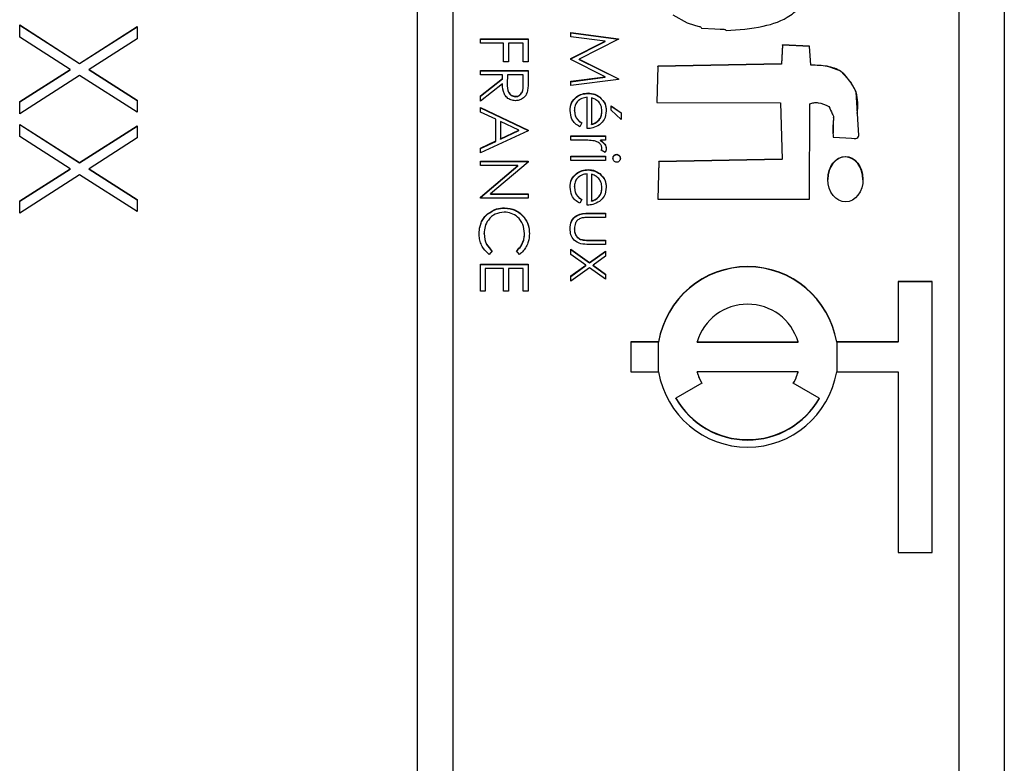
# Model space of a CAD drawing. Header units: millimetres. Extents: x 351 to 1801, y 78 to 1352.
# Tile 28 of 39: x 1621 to 1632, y 664 to 672. Entities that reach past the tile are written whole.
import ezdxf

# ---------------------------------------------------------------- set-up
doc = ezdxf.new("R2010")
doc.units = ezdxf.units.MM

msp = doc.modelspace()

# ---------------------------------------------------------------- linework, layer by layer
at = {"color": 7, "linetype": 'Continuous', "lineweight": 25}
for p, q in [((1632.057, 683.478), (1632.057, 642.478)), ((1625.557, 682.961), (1625.557, 642.986)), ((1625.957, 642.986), (1625.957, 682.961)), ((1631.557, 644.985), (1631.557, 680.962)), ((1621.157, 672.01), (1621.82, 671.585)), ((1621.157, 671.875), (1621.157, 672.01)), ((1621.157, 672.006), (1621.82, 671.582)), ((1621.82, 671.585), (1622.457, 671.993)), ((1621.82, 671.582), (1622.457, 671.989)), ((1622.457, 671.993), (1622.457, 671.858)), ((1627.257, 671.928), (1627.786, 671.858)), ((1627.257, 671.88), (1627.257, 671.928)), ((1627.257, 671.924), (1627.786, 671.854)), ((1627.639, 671.83), (1627.257, 671.88)), ((1621.715, 671.518), (1621.157, 671.875)), ((1622.457, 671.858), (1621.925, 671.518)), ((1626.257, 671.81), (1626.257, 671.857)), ((1626.257, 671.857), (1626.786, 671.857)), ((1626.257, 671.854), (1626.786, 671.854)), ((1626.515, 671.81), (1626.257, 671.81)), ((1626.515, 671.6), (1626.515, 671.81)), ((1626.569, 671.81), (1626.569, 671.6)), ((1626.732, 671.81), (1626.569, 671.81)), ((1626.732, 671.6), (1626.732, 671.81)), ((1626.786, 671.857), (1626.786, 671.6)), ((1627.257, 671.638), (1627.639, 671.83)), ((1627.257, 671.634), (1627.639, 671.826)), ((1627.786, 671.851), (1627.352, 671.633)), ((1627.639, 671.826), (1627.639, 671.83)), ((1627.786, 671.858), (1627.786, 671.851)), ((1629.603, 671.789), (1629.59, 671.58)), ((1629.603, 671.785), (1629.59, 671.577)), ((1629.9, 671.776), (1629.603, 671.789)), ((1629.603, 671.785), (1629.603, 671.789)), ((1629.9, 671.773), (1629.603, 671.785)), ((1629.917, 671.568), (1629.9, 671.776)), ((1629.9, 671.773), (1629.9, 671.776)), ((1629.917, 671.565), (1629.9, 671.773)), ((1621.82, 671.582), (1621.82, 671.585)), ((1626.569, 671.6), (1626.515, 671.6)), ((1626.786, 671.6), (1626.732, 671.6)), ((1627.257, 671.627), (1627.257, 671.638)), ((1627.638, 671.436), (1627.257, 671.627)), ((1627.352, 671.633), (1627.786, 671.415)), ((1627.352, 671.629), (1627.352, 671.633)), ((1627.352, 671.629), (1627.786, 671.412)), ((1628.222, 671.554), (1628.21, 671.152)), ((1628.222, 671.55), (1628.211, 671.152)), ((1629.59, 671.58), (1628.222, 671.554)), ((1629.59, 671.577), (1628.222, 671.55)), ((1628.222, 671.55), (1628.222, 671.554)), ((1629.59, 671.577), (1629.59, 671.58)), ((1629.917, 671.565), (1629.917, 671.568)), ((1621.157, 671.161), (1621.715, 671.518)), ((1621.157, 671.158), (1621.715, 671.515)), ((1621.82, 671.451), (1621.157, 671.027)), ((1621.715, 671.515), (1621.715, 671.518)), ((1622.457, 671.044), (1621.82, 671.451)), ((1621.925, 671.518), (1622.457, 671.178)), ((1621.925, 671.515), (1621.925, 671.518)), ((1621.925, 671.515), (1622.457, 671.175)), ((1626.257, 671.457), (1626.257, 671.505)), ((1626.257, 671.505), (1626.786, 671.505)), ((1626.257, 671.501), (1626.786, 671.501)), ((1626.501, 671.457), (1626.257, 671.457)), ((1626.501, 671.419), (1626.501, 671.457)), ((1626.556, 671.457), (1626.555, 671.36)), ((1626.732, 671.457), (1626.556, 671.457)), ((1626.732, 671.358), (1626.732, 671.457)), ((1626.786, 671.505), (1626.786, 671.399)), ((1626.257, 671.224), (1626.501, 671.419)), ((1626.257, 671.221), (1626.501, 671.415)), ((1626.501, 671.36), (1626.257, 671.166)), ((1626.501, 671.415), (1626.501, 671.419)), ((1626.555, 671.359), (1626.555, 671.355)), ((1626.732, 671.354), (1626.732, 671.358)), ((1627.257, 671.386), (1627.638, 671.436)), ((1627.257, 671.382), (1627.638, 671.433)), ((1627.786, 671.408), (1627.257, 671.338)), ((1627.257, 671.338), (1627.257, 671.386)), ((1627.638, 671.433), (1627.638, 671.436)), ((1627.786, 671.415), (1627.786, 671.408)), ((1626.257, 671.166), (1626.257, 671.224)), ((1627.45, 671.253), (1627.45, 671.257)), ((1621.157, 671.027), (1621.157, 671.161)), ((1622.457, 671.178), (1622.457, 671.044)), ((1626.645, 671.216), (1626.645, 671.22)), ((1627.44, 670.863), (1627.44, 671.209)), ((1627.488, 671.204), (1627.488, 670.911)), ((1627.579, 671.209), (1627.579, 671.212)), ((1627.705, 671.067), (1627.705, 671.114)), ((1627.705, 671.114), (1627.814, 671.039)), ((1628.21, 671.152), (1629.579, 671.149)), ((1629.579, 671.149), (1629.599, 670.525)), ((1629.901, 670.082), (1629.906, 671.137)), ((1626.257, 671.098), (1626.786, 670.847)), ((1626.257, 671.046), (1626.257, 671.098)), ((1626.257, 671.094), (1626.786, 670.843)), ((1626.427, 670.966), (1626.257, 671.046)), ((1627.298, 671.065), (1627.298, 671.068)), ((1627.603, 671.055), (1627.603, 671.059)), ((1627.705, 671.111), (1627.814, 671.036)), ((1627.814, 670.965), (1627.705, 671.067)), ((1627.814, 671.039), (1627.814, 670.965)), ((1621.157, 670.91), (1621.82, 670.486)), ((1621.157, 670.776), (1621.157, 670.91)), ((1621.157, 670.907), (1621.82, 670.483)), ((1626.427, 670.726), (1626.427, 670.966)), ((1626.683, 670.844), (1626.481, 670.94)), ((1626.481, 670.94), (1626.481, 670.751)), ((1627.379, 670.926), (1627.357, 670.884)), ((1627.488, 670.907), (1627.488, 670.911)), ((1630.166, 670.986), (1630.166, 670.99)), ((1621.82, 670.486), (1622.457, 670.894)), ((1621.82, 670.483), (1622.457, 670.89)), ((1622.457, 670.894), (1622.457, 670.759)), ((1626.786, 670.84), (1626.257, 670.596)), ((1626.481, 670.751), (1626.683, 670.844)), ((1626.481, 670.747), (1626.683, 670.841)), ((1626.683, 670.841), (1626.683, 670.844)), ((1626.786, 670.847), (1626.786, 670.84)), ((1621.715, 670.419), (1621.157, 670.776)), ((1622.457, 670.759), (1621.925, 670.419)), ((1626.257, 670.648), (1626.427, 670.726)), ((1626.257, 670.644), (1626.427, 670.722)), ((1626.427, 670.722), (1626.427, 670.726)), ((1626.481, 670.747), (1626.481, 670.751)), ((1627.257, 670.735), (1627.257, 670.782)), ((1627.257, 670.782), (1627.644, 670.782)), ((1627.257, 670.778), (1627.644, 670.778)), ((1627.387, 670.735), (1627.257, 670.735)), ((1627.644, 670.735), (1627.587, 670.735)), ((1627.587, 670.731), (1627.587, 670.735)), ((1627.644, 670.782), (1627.644, 670.735)), ((1626.257, 670.596), (1626.257, 670.648)), ((1627.638, 670.599), (1627.596, 670.625)), ((1627.603, 670.646), (1627.603, 670.649)), ((1627.766, 670.575), (1627.766, 670.579)), ((1621.82, 670.483), (1621.82, 670.486)), ((1626.257, 670.501), (1626.786, 670.501)), ((1626.257, 670.454), (1626.257, 670.501)), ((1626.257, 670.498), (1626.786, 670.498)), ((1626.786, 670.491), (1626.37, 670.142)), ((1626.786, 670.501), (1626.786, 670.491)), ((1627.257, 670.511), (1627.257, 670.558)), ((1627.257, 670.558), (1627.644, 670.558)), ((1627.257, 670.555), (1627.644, 670.555)), ((1627.644, 670.511), (1627.257, 670.511)), ((1627.644, 670.558), (1627.644, 670.511)), ((1628.231, 670.498), (1628.22, 670.082)), ((1628.231, 670.495), (1628.22, 670.082)), ((1629.599, 670.525), (1628.231, 670.498)), ((1629.599, 670.522), (1628.231, 670.495)), ((1628.231, 670.495), (1628.231, 670.498)), ((1629.599, 670.522), (1629.599, 670.525)), ((1621.157, 670.062), (1621.715, 670.419)), ((1621.157, 670.059), (1621.715, 670.415)), ((1621.82, 670.352), (1621.157, 669.928)), ((1621.715, 670.415), (1621.715, 670.419)), ((1622.457, 669.944), (1621.82, 670.352)), ((1621.925, 670.419), (1622.457, 670.079)), ((1621.925, 670.415), (1621.925, 670.419)), ((1621.925, 670.415), (1622.457, 670.075)), ((1626.673, 670.454), (1626.257, 670.454)), ((1626.257, 670.105), (1626.673, 670.454)), ((1626.257, 670.102), (1626.673, 670.45)), ((1626.673, 670.45), (1626.673, 670.454)), ((1627.44, 670.016), (1627.44, 670.362)), ((1627.45, 670.406), (1627.45, 670.409)), ((1627.488, 670.357), (1627.488, 670.063)), ((1627.579, 670.361), (1627.579, 670.365)), ((1626.37, 670.142), (1626.786, 670.142)), ((1626.37, 670.138), (1626.37, 670.142)), ((1626.37, 670.138), (1626.786, 670.138)), ((1626.786, 670.142), (1626.786, 670.094)), ((1627.298, 670.217), (1627.298, 670.221)), ((1627.603, 670.208), (1627.603, 670.211)), ((1621.157, 669.928), (1621.157, 670.062)), ((1622.457, 670.079), (1622.457, 669.944)), ((1626.257, 670.094), (1626.257, 670.105)), ((1626.786, 670.094), (1626.257, 670.094)), ((1627.379, 670.078), (1627.357, 670.036)), ((1627.488, 670.06), (1627.488, 670.063)), ((1628.22, 670.082), (1629.901, 670.082)), ((1626.336, 669.915), (1626.336, 669.919)), ((1626.525, 669.982), (1626.525, 669.986)), ((1627.459, 669.928), (1627.644, 669.928)), ((1627.459, 669.924), (1627.459, 669.928)), ((1627.459, 669.924), (1627.644, 669.924)), ((1627.644, 669.928), (1627.644, 669.88)), ((1627.644, 669.88), (1627.465, 669.88)), ((1626.298, 669.698), (1626.298, 669.701)), ((1626.746, 669.701), (1626.746, 669.704)), ((1627.298, 669.751), (1627.298, 669.754)), ((1627.37, 669.634), (1627.37, 669.637)), ((1627.465, 669.629), (1627.644, 669.629)), ((1627.465, 669.626), (1627.465, 669.629)), ((1627.465, 669.626), (1627.644, 669.626)), ((1627.644, 669.629), (1627.644, 669.582)), ((1626.386, 669.512), (1626.355, 669.471)), ((1626.689, 669.471), (1626.658, 669.512)), ((1627.257, 669.528), (1627.465, 669.38)), ((1627.257, 669.471), (1627.257, 669.528)), ((1627.257, 669.524), (1627.465, 669.376)), ((1627.644, 669.582), (1627.456, 669.582)), ((1627.465, 669.38), (1627.644, 669.507)), ((1627.465, 669.376), (1627.644, 669.504)), ((1627.644, 669.507), (1627.644, 669.451)), ((1627.425, 669.351), (1627.257, 669.471)), ((1627.465, 669.376), (1627.465, 669.38)), ((1627.644, 669.451), (1627.504, 669.351)), ((1626.257, 669.064), (1626.257, 669.362)), ((1626.257, 669.362), (1626.786, 669.362)), ((1626.257, 669.359), (1626.786, 669.359)), ((1626.312, 669.315), (1626.312, 669.064)), ((1626.515, 669.315), (1626.312, 669.315)), ((1626.515, 669.064), (1626.515, 669.315)), ((1626.569, 669.315), (1626.569, 669.064)), ((1626.732, 669.315), (1626.569, 669.315)), ((1626.732, 669.064), (1626.732, 669.315)), ((1626.786, 669.362), (1626.786, 669.064)), ((1627.257, 669.232), (1627.425, 669.351)), ((1627.257, 669.228), (1627.425, 669.348)), ((1627.465, 669.323), (1627.257, 669.175)), ((1627.425, 669.348), (1627.425, 669.351)), ((1627.644, 669.196), (1627.465, 669.323)), ((1627.504, 669.351), (1627.644, 669.252)), ((1627.504, 669.348), (1627.504, 669.351)), ((1627.504, 669.348), (1627.644, 669.248)), ((1627.257, 669.175), (1627.257, 669.232)), ((1627.644, 669.252), (1627.644, 669.196)), ((1631.257, 669.17), (1630.882, 669.17)), ((1630.882, 669.17), (1630.882, 668.504)), ((1631.257, 669.166), (1630.882, 669.166)), ((1631.257, 666.172), (1631.257, 669.17)), ((1626.312, 669.064), (1626.257, 669.064)), ((1626.569, 669.064), (1626.515, 669.064)), ((1626.786, 669.064), (1626.732, 669.064)), ((1627.924, 668.504), (1627.924, 668.17)), ((1628.23, 668.504), (1627.924, 668.504)), ((1628.23, 668.5), (1627.924, 668.5)), ((1628.23, 668.5), (1628.23, 668.504)), ((1628.657, 668.504), (1629.775, 668.504)), ((1628.657, 668.5), (1628.657, 668.504)), ((1628.657, 668.5), (1629.775, 668.5)), ((1629.775, 668.5), (1629.775, 668.504)), ((1630.882, 668.504), (1630.202, 668.504)), ((1630.202, 668.5), (1630.202, 668.504)), ((1630.882, 668.5), (1630.202, 668.5)), ((1630.882, 668.5), (1630.882, 668.504)), ((1627.924, 668.17), (1628.23, 668.17)), ((1629.775, 668.17), (1628.657, 668.17)), ((1628.657, 668.167), (1628.657, 668.17)), ((1629.775, 668.167), (1629.775, 668.17)), ((1630.202, 668.17), (1630.882, 668.17)), ((1630.882, 668.17), (1630.882, 666.172)), ((1628.71, 668.045), (1628.422, 667.879)), ((1630.009, 667.879), (1629.721, 668.045)), ((1628.422, 667.875), (1628.422, 667.879)), ((1630.009, 667.875), (1630.009, 667.879)), ((1630.882, 666.172), (1631.257, 666.172))]:
    msp.add_line(p, q, dxfattribs=at)
at = {"color": 8, "linetype": 'Continuous', "lineweight": 25}
for p, q in [((1628.23, 668.17), (1628.23, 668.5)), ((1630.202, 668.5), (1630.202, 668.17))]:
    msp.add_line(p, q, dxfattribs=at)
at = {"color": 7, "linetype": 'Continuous', "lineweight": 25, "flags": 128}
for points in [[(1628.387, 672.12), (1628.548, 672.035), (1628.628, 672.009), (1628.665, 671.998), (1628.681, 671.993), (1628.688, 671.991), (1628.694, 671.989), (1628.698, 671.986), (1628.701, 671.981), (1628.705, 671.976), (1628.707, 671.975), (1628.708, 671.974), (1628.708, 671.974), (1628.709, 671.974), (1628.709, 671.974), (1628.709, 671.974), (1628.709, 671.974), (1628.709, 671.974), (1628.709, 671.974), (1628.851, 671.967), (1628.913, 671.965), (1628.94, 671.963), (1628.952, 671.962), (1628.962, 671.961), (1628.966, 671.959), (1628.97, 671.956), (1628.977, 671.947)], [(1630.162, 670.768), (1630.304, 670.759), (1630.366, 670.756), (1630.394, 670.755), (1630.415, 670.755), (1630.426, 670.758), (1630.435, 670.765), (1630.442, 670.776), (1630.444, 670.781), (1630.445, 670.784), (1630.445, 670.785), (1630.445, 670.785), (1630.445, 670.785), (1630.445, 670.785), (1630.445, 670.785), (1630.445, 670.785), (1630.445, 670.785), (1630.445, 670.785), (1630.416, 671.268), (1630.358, 671.375), (1630.249, 671.498), (1630.098, 671.554), (1629.917, 671.568)]]:
    msp.add_lwpolyline(points, dxfattribs=at)
at = {"color": 7, "linetype": 'Continuous', "lineweight": 25}
for centre, radius, start, end in [((1629.216, 668.336), 1, 9.6244, 170.3756), ((1629.216, 668.333), 1, 9.6244, 170.3756), ((1629.216, 668.337), 0.583, 16.6319, 163.3681), ((1629.216, 668.338), 1, 189.6244, 350.3756), ((1629.215, 668.337), 0.583, 196.6119, 210.0162), ((1629.216, 668.337), 0.583, 329.9838, 343.3881), ((1629.215, 668.333), 0.583, 196.6119, 210.0162), ((1629.216, 668.333), 0.583, 329.9838, 343.3881), ((1629.216, 668.338), 0.917, 210.0288, 329.9712), ((1629.216, 668.334), 0.917, 210.0288, 329.9712)]:
    msp.add_arc(centre, radius, start, end, dxfattribs=at)
msp.add_ellipse((1630.298, 670.303), major_axis=(-0.002, 0.251), ratio=0.776541, dxfattribs=at)
msp.add_ellipse((1630.298, 670.299), major_axis=(-0.002, 0.251), ratio=0.776541, start_param=4.701607, end_param=7.843199, dxfattribs=at)
for points, knots in [([(1628.977, 671.947), (1629.115, 671.957), (1629.36, 671.975), (1629.658, 672.074), (1629.829, 672.238), (1629.898, 672.413), (1629.93, 672.594), (1629.944, 672.796), (1629.903, 673.001), (1629.846, 673.172), (1629.782, 673.264), (1629.75, 673.296), (1629.735, 673.31), (1629.728, 673.316), (1629.725, 673.319), (1629.724, 673.32), (1629.724, 673.32), (1629.723, 673.321), (1629.723, 673.321), (1629.65, 673.386), (1629.45, 673.475), (1629.129, 673.519), (1628.809, 673.501), (1628.547, 673.442), (1628.368, 673.326), (1628.3, 673.235), (1628.267, 673.189)], [0, 0, 0, 0, 0.113209, 0.201601, 0.250415, 0.301493, 0.3534, 0.400591, 0.46626, 0.52384, 0.546775, 0.556954, 0.561411, 0.563364, 0.564221, 0.564597, 0.564763, 0.564836, 0.564868, 0.564893, 0.645341, 0.737242, 0.829297, 0.907013, 0.953889, 1, 1, 1, 1]), ([(1630.43, 671.03), (1630.436, 671.111), (1630.445, 671.234), (1630.352, 671.384), (1630.26, 671.507), (1630.091, 671.56), (1629.977, 671.563), (1629.917, 671.565)], [0, 0, 0, 0, 0.27192, 0.413707, 0.603454, 0.790087, 1, 1, 1, 1]), ([(1626.645, 671.172), (1626.628, 671.174), (1626.595, 671.177), (1626.55, 671.203), (1626.506, 671.262), (1626.503, 671.32), (1626.501, 671.36)], [0, 0, 0, 0, 0.18712, 0.373979, 0.560911, 1, 1, 1, 1]), ([(1626.555, 671.36), (1626.555, 671.328), (1626.555, 671.287), (1626.581, 671.247), (1626.605, 671.226), (1626.629, 671.222), (1626.645, 671.22)], [0, 0, 0, 0, 0.499827, 0.625498, 0.751208, 1, 1, 1, 1]), ([(1626.555, 671.357), (1626.555, 671.324), (1626.555, 671.284), (1626.581, 671.244), (1626.605, 671.223), (1626.629, 671.219), (1626.645, 671.216)], [0, 0, 0, 0, 0.499827, 0.625498, 0.751208, 1, 1, 1, 1]), ([(1626.645, 671.22), (1626.653, 671.22), (1626.668, 671.222), (1626.689, 671.232), (1626.707, 671.247), (1626.733, 671.286), (1626.733, 671.326), (1626.732, 671.358)], [0, 0, 0, 0, 0.125307, 0.250617, 0.375954, 0.501281, 1, 1, 1, 1]), ([(1626.645, 671.216), (1626.653, 671.217), (1626.668, 671.218), (1626.689, 671.229), (1626.707, 671.243), (1626.733, 671.283), (1626.733, 671.323), (1626.732, 671.354)], [0, 0, 0, 0, 0.125307, 0.250617, 0.375954, 0.501281, 1, 1, 1, 1]), ([(1626.786, 671.399), (1626.787, 671.376), (1626.787, 671.336), (1626.781, 671.296), (1626.779, 671.279)], [0, 0, 0, 0, 0.56024, 1, 1, 1, 1]), ([(1626.779, 671.279), (1626.774, 671.262), (1626.763, 671.229), (1626.727, 671.194), (1626.686, 671.175), (1626.659, 671.173), (1626.645, 671.172)], [0, 0, 0, 0, 0.279797, 0.5595, 0.779626, 1, 1, 1, 1]), ([(1627.25, 671.062), (1627.253, 671.092), (1627.258, 671.15), (1627.315, 671.214), (1627.381, 671.25), (1627.427, 671.255), (1627.45, 671.257)], [0, 0, 0, 0, 0.279885, 0.558859, 0.779462, 1, 1, 1, 1]), ([(1627.25, 671.059), (1627.253, 671.088), (1627.258, 671.147), (1627.315, 671.21), (1627.381, 671.247), (1627.427, 671.251), (1627.45, 671.253)], [0, 0, 0, 0, 0.279885, 0.558859, 0.779462, 1, 1, 1, 1]), ([(1627.45, 671.257), (1627.476, 671.254), (1627.523, 671.25), (1627.562, 671.224), (1627.579, 671.212)], [0, 0, 0, 0, 0.559427, 1, 1, 1, 1]), ([(1627.45, 671.253), (1627.476, 671.251), (1627.523, 671.247), (1627.562, 671.22), (1627.579, 671.209)], [0, 0, 0, 0, 0.559427, 1, 1, 1, 1]), ([(1627.44, 671.209), (1627.419, 671.207), (1627.378, 671.202), (1627.33, 671.164), (1627.302, 671.118), (1627.299, 671.085), (1627.298, 671.068)], [0, 0, 0, 0, 0.279963, 0.559359, 0.779526, 1, 1, 1, 1]), ([(1627.567, 671.158), (1627.554, 671.17), (1627.531, 671.19), (1627.501, 671.2), (1627.488, 671.204)], [0, 0, 0, 0, 0.558795, 1, 1, 1, 1]), ([(1627.603, 671.059), (1627.601, 671.079), (1627.598, 671.116), (1627.577, 671.145), (1627.567, 671.158)], [0, 0, 0, 0, 0.559458, 1, 1, 1, 1]), ([(1627.579, 671.212), (1627.602, 671.188), (1627.644, 671.146), (1627.649, 671.087), (1627.651, 671.061)], [0, 0, 0, 0, 0.558577, 1, 1, 1, 1]), ([(1627.579, 671.209), (1627.602, 671.185), (1627.644, 671.142), (1627.649, 671.083), (1627.651, 671.058)], [0, 0, 0, 0, 0.558577, 1, 1, 1, 1]), ([(1629.906, 671.137), (1629.92, 671.142), (1629.949, 671.153), (1630.023, 671.151), (1630.076, 671.127), (1630.115, 671.109)], [0, 0, 0, 0, 0.1990812, 0.4268053, 1, 1, 1, 1]), ([(1627.357, 670.884), (1627.34, 670.895), (1627.305, 670.916), (1627.26, 670.977), (1627.254, 671.03), (1627.25, 671.062)], [0, 0, 0, 0, 0.280919, 0.561407, 1, 1, 1, 1]), ([(1627.298, 671.068), (1627.3, 671.049), (1627.303, 671.017), (1627.322, 670.976), (1627.348, 670.947), (1627.369, 670.933), (1627.379, 670.926)], [0, 0, 0, 0, 0.339465, 0.559626, 0.779498, 1, 1, 1, 1]), ([(1627.298, 671.065), (1627.3, 671.045), (1627.303, 671.013), (1627.322, 670.972), (1627.348, 670.944), (1627.369, 670.929), (1627.379, 670.922)], [0, 0, 0, 0, 0.339465, 0.559626, 0.779498, 1, 1, 1, 1]), ([(1627.488, 670.911), (1627.506, 670.917), (1627.543, 670.928), (1627.58, 670.969), (1627.6, 671.014), (1627.602, 671.044), (1627.603, 671.059)], [0, 0, 0, 0, 0.280138, 0.559194, 0.779598, 1, 1, 1, 1]), ([(1627.488, 670.907), (1627.506, 670.913), (1627.543, 670.925), (1627.58, 670.965), (1627.6, 671.01), (1627.602, 671.04), (1627.603, 671.055)], [0, 0, 0, 0, 0.280138, 0.559194, 0.779598, 1, 1, 1, 1]), ([(1627.651, 671.061), (1627.647, 671.027), (1627.64, 670.965), (1627.595, 670.924), (1627.575, 670.905)], [0, 0, 0, 0, 0.558919, 1, 1, 1, 1]), ([(1630.115, 671.109), (1630.127, 671.082), (1630.143, 671.046), (1630.172, 670.992), (1630.156, 670.902), (1630.159, 670.825), (1630.162, 670.768)], [0, 0, 0, 0, 0.254867, 0.341367, 0.5079224, 1, 1, 1, 1]), ([(1627.575, 670.905), (1627.551, 670.892), (1627.51, 670.867), (1627.462, 670.865), (1627.44, 670.863)], [0, 0, 0, 0, 0.558897, 1, 1, 1, 1]), ([(1630.165, 670.987), (1630.165, 670.97), (1630.163, 670.913), (1630.163, 670.855), (1630.163, 670.814)], [0, 0, 0, 0, 0.282015, 1, 1, 1, 1]), ([(1627.52, 670.726), (1627.495, 670.729), (1627.451, 670.735), (1627.407, 670.735), (1627.387, 670.735)], [0, 0, 0, 0, 0.559636, 1, 1, 1, 1]), ([(1627.603, 670.649), (1627.601, 670.66), (1627.596, 670.683), (1627.565, 670.712), (1627.537, 670.721), (1627.52, 670.726)], [0, 0, 0, 0, 0.278336, 0.558768, 1, 1, 1, 1]), ([(1627.587, 670.735), (1627.605, 670.721), (1627.631, 670.703), (1627.648, 670.666), (1627.65, 670.649), (1627.651, 670.64)], [0, 0, 0, 0, 0.558788, 0.779481, 1, 1, 1, 1]), ([(1627.587, 670.731), (1627.605, 670.718), (1627.631, 670.699), (1627.648, 670.663), (1627.65, 670.645), (1627.651, 670.637)], [0, 0, 0, 0, 0.5587877, 0.7794811, 1, 1, 1, 1]), ([(1627.596, 670.625), (1627.598, 670.629), (1627.602, 670.637), (1627.603, 670.646), (1627.603, 670.649)], [0, 0, 0, 0, 0.560396, 1, 1, 1, 1]), ([(1627.597, 670.624), (1627.599, 670.628), (1627.602, 670.635), (1627.603, 670.642), (1627.603, 670.646)], [0, 0, 0, 0, 0.499912, 1, 1, 1, 1]), ([(1627.651, 670.64), (1627.65, 670.632), (1627.648, 670.617), (1627.641, 670.605), (1627.638, 670.599)], [0, 0, 0, 0, 0.5592431, 1, 1, 1, 1]), ([(1627.725, 670.535), (1627.726, 670.541), (1627.727, 670.553), (1627.738, 670.568), (1627.751, 670.577), (1627.761, 670.578), (1627.766, 670.579)], [0, 0, 0, 0, 0.279784, 0.559698, 0.779921, 1, 1, 1, 1]), ([(1627.725, 670.531), (1627.726, 670.537), (1627.727, 670.55), (1627.738, 670.564), (1627.751, 670.573), (1627.761, 670.575), (1627.766, 670.575)], [0, 0, 0, 0, 0.279784, 0.559698, 0.779921, 1, 1, 1, 1]), ([(1627.766, 670.579), (1627.772, 670.578), (1627.785, 670.576), (1627.798, 670.564), (1627.806, 670.55), (1627.806, 670.54), (1627.807, 670.535)], [0, 0, 0, 0, 0.279289, 0.558897, 0.779452, 1, 1, 1, 1]), ([(1627.766, 670.575), (1627.772, 670.574), (1627.785, 670.572), (1627.798, 670.56), (1627.806, 670.546), (1627.806, 670.536), (1627.807, 670.531)], [0, 0, 0, 0, 0.279289, 0.558897, 0.779452, 1, 1, 1, 1]), ([(1627.766, 670.49), (1627.76, 670.491), (1627.747, 670.493), (1627.734, 670.506), (1627.726, 670.52), (1627.726, 670.53), (1627.725, 670.535)], [0, 0, 0, 0, 0.27916, 0.558862, 0.779356, 1, 1, 1, 1]), ([(1627.807, 670.535), (1627.806, 670.529), (1627.805, 670.516), (1627.794, 670.501), (1627.781, 670.492), (1627.771, 670.491), (1627.766, 670.49)], [0, 0, 0, 0, 0.279869, 0.559866, 0.779911, 1, 1, 1, 1]), ([(1627.25, 670.215), (1627.253, 670.244), (1627.258, 670.303), (1627.315, 670.366), (1627.381, 670.403), (1627.427, 670.407), (1627.45, 670.409)], [0, 0, 0, 0, 0.279885, 0.558859, 0.779462, 1, 1, 1, 1]), ([(1627.25, 670.211), (1627.253, 670.241), (1627.258, 670.299), (1627.315, 670.362), (1627.381, 670.399), (1627.427, 670.403), (1627.45, 670.406)], [0, 0, 0, 0, 0.279885, 0.558859, 0.779462, 1, 1, 1, 1]), ([(1627.44, 670.362), (1627.419, 670.359), (1627.378, 670.354), (1627.33, 670.317), (1627.302, 670.27), (1627.299, 670.237), (1627.298, 670.221)], [0, 0, 0, 0, 0.279963, 0.559359, 0.779526, 1, 1, 1, 1]), ([(1627.45, 670.409), (1627.476, 670.407), (1627.523, 670.403), (1627.562, 670.376), (1627.579, 670.365)], [0, 0, 0, 0, 0.559427, 1, 1, 1, 1]), ([(1627.45, 670.406), (1627.476, 670.403), (1627.523, 670.399), (1627.562, 670.373), (1627.579, 670.361)], [0, 0, 0, 0, 0.559427, 1, 1, 1, 1]), ([(1627.567, 670.311), (1627.554, 670.322), (1627.531, 670.343), (1627.501, 670.352), (1627.488, 670.357)], [0, 0, 0, 0, 0.558795, 1, 1, 1, 1]), ([(1627.579, 670.365), (1627.602, 670.341), (1627.644, 670.298), (1627.649, 670.24), (1627.651, 670.214)], [0, 0, 0, 0, 0.558577, 1, 1, 1, 1]), ([(1627.579, 670.361), (1627.602, 670.337), (1627.644, 670.295), (1627.649, 670.236), (1627.651, 670.21)], [0, 0, 0, 0, 0.558577, 1, 1, 1, 1]), ([(1627.603, 670.211), (1627.601, 670.232), (1627.598, 670.268), (1627.577, 670.298), (1627.567, 670.311)], [0, 0, 0, 0, 0.559458, 1, 1, 1, 1]), ([(1627.357, 670.036), (1627.34, 670.047), (1627.305, 670.069), (1627.26, 670.129), (1627.254, 670.182), (1627.25, 670.215)], [0, 0, 0, 0, 0.280919, 0.561407, 1, 1, 1, 1]), ([(1627.298, 670.221), (1627.3, 670.201), (1627.303, 670.169), (1627.322, 670.128), (1627.348, 670.1), (1627.369, 670.086), (1627.379, 670.078)], [0, 0, 0, 0, 0.339465, 0.559626, 0.779498, 1, 1, 1, 1]), ([(1627.298, 670.217), (1627.3, 670.198), (1627.303, 670.166), (1627.322, 670.125), (1627.348, 670.096), (1627.369, 670.082), (1627.379, 670.075)], [0, 0, 0, 0, 0.339465, 0.559626, 0.779498, 1, 1, 1, 1]), ([(1627.488, 670.063), (1627.506, 670.069), (1627.543, 670.081), (1627.58, 670.121), (1627.6, 670.166), (1627.602, 670.196), (1627.603, 670.211)], [0, 0, 0, 0, 0.280138, 0.559194, 0.779598, 1, 1, 1, 1]), ([(1627.488, 670.06), (1627.506, 670.066), (1627.543, 670.077), (1627.58, 670.118), (1627.6, 670.163), (1627.602, 670.193), (1627.603, 670.208)], [0, 0, 0, 0, 0.280138, 0.559194, 0.779598, 1, 1, 1, 1]), ([(1627.651, 670.214), (1627.647, 670.179), (1627.64, 670.118), (1627.595, 670.076), (1627.575, 670.058)], [0, 0, 0, 0, 0.5589188, 1, 1, 1, 1]), ([(1627.575, 670.058), (1627.551, 670.044), (1627.51, 670.02), (1627.462, 670.017), (1627.44, 670.016)], [0, 0, 0, 0, 0.558897, 1, 1, 1, 1]), ([(1626.244, 669.701), (1626.245, 669.729), (1626.248, 669.774), (1626.27, 669.835), (1626.297, 669.881), (1626.323, 669.906), (1626.336, 669.919)], [0, 0, 0, 0, 0.339838, 0.559927, 0.779959, 1, 1, 1, 1]), ([(1626.244, 669.697), (1626.245, 669.725), (1626.248, 669.771), (1626.27, 669.831), (1626.297, 669.878), (1626.323, 669.903), (1626.336, 669.915)], [0, 0, 0, 0, 0.339838, 0.559927, 0.779959, 1, 1, 1, 1]), ([(1626.521, 669.939), (1626.487, 669.934), (1626.419, 669.926), (1626.345, 669.86), (1626.304, 669.782), (1626.3, 669.728), (1626.298, 669.701)], [0, 0, 0, 0, 0.279434, 0.558921, 0.779283, 1, 1, 1, 1]), ([(1626.336, 669.919), (1626.368, 669.941), (1626.426, 669.98), (1626.495, 669.984), (1626.525, 669.986)], [0, 0, 0, 0, 0.559029, 1, 1, 1, 1]), ([(1626.336, 669.915), (1626.368, 669.937), (1626.426, 669.976), (1626.495, 669.981), (1626.525, 669.982)], [0, 0, 0, 0, 0.5590286, 1, 1, 1, 1]), ([(1626.746, 669.704), (1626.742, 669.738), (1626.734, 669.806), (1626.677, 669.884), (1626.601, 669.931), (1626.548, 669.936), (1626.521, 669.939)], [0, 0, 0, 0, 0.279856, 0.559519, 0.779686, 1, 1, 1, 1]), ([(1626.525, 669.986), (1626.566, 669.981), (1626.649, 669.971), (1626.74, 669.893), (1626.793, 669.799), (1626.798, 669.734), (1626.8, 669.701)], [0, 0, 0, 0, 0.279512, 0.55908, 0.779374, 1, 1, 1, 1]), ([(1626.525, 669.982), (1626.566, 669.978), (1626.649, 669.968), (1626.74, 669.89), (1626.793, 669.796), (1626.798, 669.73), (1626.8, 669.698)], [0, 0, 0, 0, 0.279512, 0.55908, 0.779374, 1, 1, 1, 1]), ([(1627.25, 669.755), (1627.253, 669.784), (1627.257, 669.843), (1627.335, 669.925), (1627.412, 669.927), (1627.459, 669.928)], [0, 0, 0, 0, 0.28097, 0.559785, 1, 1, 1, 1]), ([(1627.25, 669.751), (1627.253, 669.78), (1627.257, 669.839), (1627.335, 669.921), (1627.412, 669.923), (1627.459, 669.924)], [0, 0, 0, 0, 0.28097, 0.559785, 1, 1, 1, 1]), ([(1627.374, 669.873), (1627.361, 669.867), (1627.335, 669.855), (1627.304, 669.813), (1627.3, 669.776), (1627.298, 669.754)], [0, 0, 0, 0, 0.280117, 0.560544, 1, 1, 1, 1]), ([(1627.465, 669.88), (1627.448, 669.88), (1627.417, 669.88), (1627.387, 669.875), (1627.374, 669.873)], [0, 0, 0, 0, 0.560377, 1, 1, 1, 1]), ([(1626.355, 669.471), (1626.332, 669.491), (1626.295, 669.524), (1626.263, 669.586), (1626.246, 669.642), (1626.245, 669.681), (1626.244, 669.701)], [0, 0, 0, 0, 0.339341, 0.559515, 0.77972, 1, 1, 1, 1]), ([(1626.298, 669.701), (1626.303, 669.66), (1626.312, 669.587), (1626.363, 669.535), (1626.386, 669.512)], [0, 0, 0, 0, 0.558772, 1, 1, 1, 1]), ([(1626.298, 669.698), (1626.303, 669.657), (1626.312, 669.583), (1626.363, 669.532), (1626.386, 669.509)], [0, 0, 0, 0, 0.558772, 1, 1, 1, 1]), ([(1626.658, 669.512), (1626.676, 669.529), (1626.705, 669.558), (1626.73, 669.61), (1626.744, 669.656), (1626.745, 669.688), (1626.746, 669.704)], [0, 0, 0, 0, 0.339327, 0.559466, 0.779727, 1, 1, 1, 1]), ([(1626.658, 669.509), (1626.676, 669.526), (1626.705, 669.554), (1626.73, 669.606), (1626.744, 669.653), (1626.745, 669.685), (1626.746, 669.701)], [0, 0, 0, 0, 0.339327, 0.559466, 0.779727, 1, 1, 1, 1]), ([(1626.8, 669.701), (1626.798, 669.671), (1626.795, 669.621), (1626.767, 669.557), (1626.735, 669.508), (1626.704, 669.483), (1626.689, 669.471)], [0, 0, 0, 0, 0.33969, 0.55984, 0.77993, 1, 1, 1, 1]), ([(1627.456, 669.582), (1627.427, 669.582), (1627.369, 669.583), (1627.294, 669.62), (1627.255, 669.687), (1627.252, 669.732), (1627.25, 669.755)], [0, 0, 0, 0, 0.281501, 0.559646, 0.779298, 1, 1, 1, 1]), ([(1627.298, 669.754), (1627.299, 669.74), (1627.3, 669.713), (1627.317, 669.678), (1627.341, 669.651), (1627.361, 669.642), (1627.37, 669.637)], [0, 0, 0, 0, 0.28027, 0.560007, 0.780074, 1, 1, 1, 1]), ([(1627.298, 669.751), (1627.299, 669.737), (1627.3, 669.709), (1627.317, 669.674), (1627.341, 669.647), (1627.361, 669.638), (1627.37, 669.634)], [0, 0, 0, 0, 0.28027, 0.560007, 0.780074, 1, 1, 1, 1]), ([(1627.37, 669.637), (1627.388, 669.634), (1627.419, 669.629), (1627.451, 669.629), (1627.465, 669.629)], [0, 0, 0, 0, 0.559371, 1, 1, 1, 1]), ([(1627.37, 669.634), (1627.388, 669.631), (1627.419, 669.626), (1627.451, 669.626), (1627.465, 669.626)], [0, 0, 0, 0, 0.5593706, 1, 1, 1, 1])]:
    msp.add_open_spline(points, degree=3, knots=knots, dxfattribs=at)

doc.saveas('drawing.dxf')
